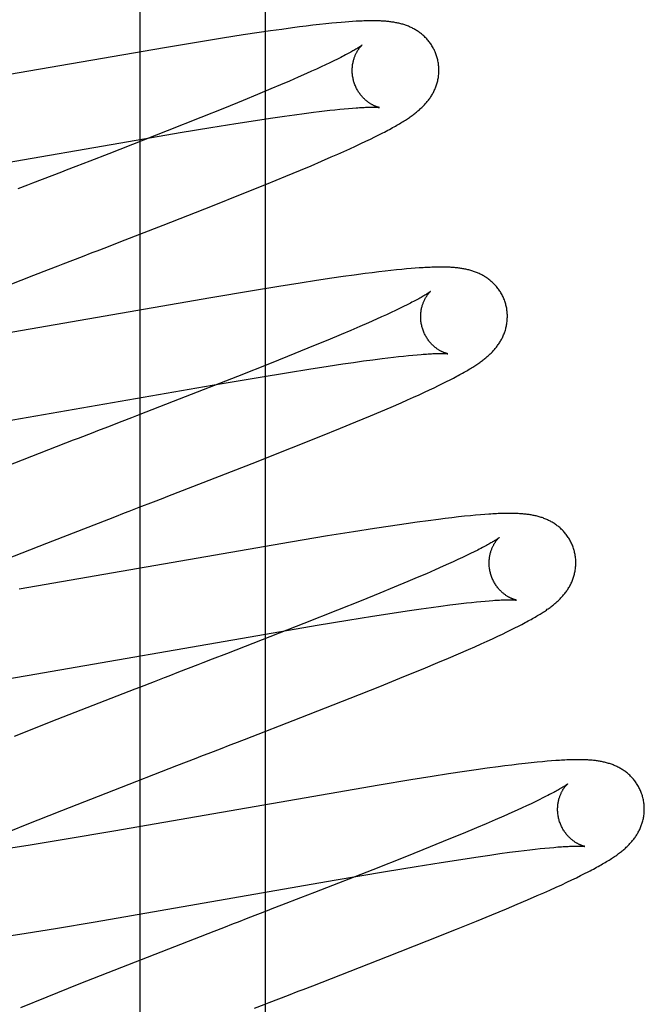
# Model space of a CAD drawing. Header units: inches. Extents: x 0 to 270, y 0 to 175.
# Tile 45 of 95: x 77.812 to 77.956, y 86.254 to 86.481. Entities that reach past the tile are written whole.
import ezdxf

# ---------------------------------------------------------------- set-up
doc = ezdxf.new("R2010")
doc.units = ezdxf.units.IN
doc.header["$LTSCALE"] = 14.84127
doc.header["$MEASUREMENT"] = 0
doc.linetypes.add('HIDDEN', pattern=[0.2, 0.1, -0.1])
doc.layers.add('DEFAULT_2', color=8, linetype='HIDDEN')
doc.layers.add('RIGHT_OR_MAIN_DOOR_ASSEMBLY', color=7, linetype='CONTINUOUS')

msp = doc.modelspace()

# ---------------------------------------------------------------- linework, layer by layer
at = {"layer": 'DEFAULT_2', "color": 8, "linetype": 'HIDDEN'}
for p, q in [((77.86889, 82.57319), (77.86889, 88.0737)), ((77.87827, 86.47955), (77.8767, 86.47936)), ((77.87981, 86.47974), (77.87827, 86.47955)), ((77.88131, 86.47991), (77.87981, 86.47974)), ((77.88277, 86.48007), (77.88131, 86.47991)), ((77.88418, 86.48022), (77.88277, 86.48007)), ((77.88525, 86.48032), (77.88418, 86.48022)), ((77.88627, 86.48041), (77.88525, 86.48032)), ((77.88722, 86.48049), (77.88627, 86.48041)), ((77.88811, 86.48055), (77.88722, 86.48049)), ((77.88895, 86.48061), (77.88811, 86.48055)), ((77.88974, 86.48066), (77.88895, 86.48061)), ((77.8637, 86.47751), (77.85892, 86.47676)), ((77.86737, 86.47806), (77.8637, 86.47751)), ((77.87002, 86.47845), (77.86737, 86.47806)), ((77.8726, 86.47881), (77.87002, 86.47845)), ((77.87508, 86.47915), (77.8726, 86.47881)), ((77.8767, 86.47936), (77.87508, 86.47915)), ((77.85292, 86.4758), (77.84559, 86.47458)), ((77.85892, 86.47676), (77.85292, 86.4758)), ((77.84559, 86.47458), (77.78072, 86.46335)), ((77.88272, 86.47063), (77.8817, 86.47015)), ((77.88369, 86.47109), (77.88272, 86.47063)), ((77.8846, 86.47153), (77.88369, 86.47109)), ((77.88545, 86.47195), (77.8846, 86.47153)), ((77.88623, 86.47234), (77.88545, 86.47195)), ((77.8783, 86.4686), (77.87642, 86.46777)), ((77.87949, 86.46914), (77.8783, 86.4686)), ((77.88062, 86.46965), (77.87949, 86.46914)), ((77.8817, 86.47015), (77.88062, 86.46965)), ((77.87232, 86.466), (77.87011, 86.46506)), ((77.87442, 86.4669), (77.87232, 86.466)), ((77.87642, 86.46777), (77.87442, 86.4669)), ((77.86701, 86.46377), (77.86373, 86.46242)), ((77.87011, 86.46506), (77.86701, 86.46377)), ((77.86373, 86.46242), (77.85942, 86.46066)), ((77.85942, 86.46066), (77.85394, 86.45847)), ((77.87326, 86.4588), (77.87558, 86.45913)), ((77.87558, 86.45913), (77.87779, 86.45943)), ((77.87779, 86.45943), (77.87989, 86.4597)), ((77.87989, 86.4597), (77.88122, 86.45986)), ((77.88122, 86.45986), (77.8825, 86.46001)), ((77.8825, 86.46001), (77.88372, 86.46015)), ((77.88372, 86.46015), (77.88488, 86.46028)), ((77.88488, 86.46028), (77.88599, 86.46039)), ((77.88599, 86.46039), (77.88702, 86.46049)), ((77.88702, 86.46049), (77.88798, 86.46058)), ((77.88798, 86.46058), (77.88891, 86.46065)), ((77.85394, 86.45847), (77.84618, 86.4554)), ((77.85626, 86.45617), (77.86202, 86.4571)), ((77.86202, 86.4571), (77.86655, 86.45781)), ((77.86655, 86.45781), (77.86999, 86.45833)), ((77.86999, 86.45833), (77.87326, 86.4588)), ((77.84618, 86.4554), (77.83269, 86.45013)), ((77.83727, 86.45297), (77.84915, 86.45499)), ((77.84915, 86.45499), (77.85626, 86.45617)), ((77.89407, 86.454), (77.895, 86.45447)), ((77.895, 86.45447), (77.89588, 86.45492)), ((77.78209, 86.44339), (77.83727, 86.45297)), ((77.88964, 86.45189), (77.89085, 86.45246)), ((77.89085, 86.45246), (77.892, 86.453)), ((77.892, 86.453), (77.89307, 86.45351)), ((77.89307, 86.45351), (77.89407, 86.454)), ((77.83269, 86.45013), (77.82837, 86.44845)), ((77.88403, 86.44938), (77.88552, 86.45003)), ((77.88552, 86.45003), (77.88696, 86.45067)), ((77.88696, 86.45067), (77.88834, 86.45129)), ((77.88834, 86.45129), (77.88964, 86.45189)), ((77.82837, 86.44845), (77.82508, 86.44718)), ((77.87937, 86.44737), (77.88174, 86.44838)), ((77.88174, 86.44838), (77.88403, 86.44938)), ((77.82177, 86.4459), (77.81955, 86.44505)), ((77.87354, 86.44493), (77.87693, 86.44634)), ((77.87693, 86.44634), (77.87937, 86.44737)), ((77.86351, 86.44086), (77.8691, 86.44311)), ((77.8691, 86.44311), (77.87354, 86.44493)), ((77.85665, 86.43813), (77.86351, 86.44086)), ((77.84527, 86.43367), (77.85665, 86.43813)), ((77.83553, 86.42989), (77.84527, 86.43367)), ((77.83223, 86.42861), (77.83553, 86.42989)), ((77.82219, 86.42473), (77.82443, 86.42559)), ((77.81545, 86.42212), (77.81882, 86.42342)), ((77.89342, 86.42268), (77.89181, 86.42248)), ((77.89497, 86.42287), (77.89342, 86.42268)), ((77.89643, 86.42305), (77.89497, 86.42287)), ((77.8978, 86.4232), (77.89643, 86.42305)), ((77.89908, 86.42334), (77.8978, 86.4232)), ((77.90027, 86.42345), (77.89908, 86.42334)), ((77.90138, 86.42356), (77.90027, 86.42345)), ((77.90242, 86.42365), (77.90138, 86.42356)), ((77.9034, 86.42373), (77.90242, 86.42365)), ((77.90432, 86.42379), (77.9034, 86.42373)), ((77.80204, 86.41691), (77.81545, 86.42212)), ((77.88059, 86.42088), (77.87683, 86.4203)), ((77.88419, 86.42142), (77.88059, 86.42088)), ((77.8868, 86.42179), (77.88419, 86.42142)), ((77.88933, 86.42215), (77.8868, 86.42179)), ((77.89181, 86.42248), (77.88933, 86.42215)), ((77.86585, 86.41853), (77.85624, 86.41692)), ((77.87195, 86.41953), (77.86585, 86.41853)), ((77.87683, 86.4203), (77.87195, 86.41953)), ((77.85624, 86.41692), (77.79933, 86.40703)), ((77.89883, 86.41399), (77.89782, 86.41351)), ((77.89978, 86.41444), (77.89883, 86.41399)), ((77.90067, 86.41488), (77.89978, 86.41444)), ((77.9015, 86.41529), (77.90067, 86.41488)), ((77.90227, 86.41568), (77.9015, 86.41529)), ((77.89445, 86.41197), (77.89259, 86.41115)), ((77.89563, 86.4125), (77.89445, 86.41197)), ((77.89675, 86.41302), (77.89563, 86.4125)), ((77.89782, 86.41351), (77.89675, 86.41302)), ((77.88852, 86.40938), (77.88632, 86.40845)), ((77.89061, 86.41028), (77.88852, 86.40938)), ((77.89259, 86.41115), (77.89061, 86.41028)), ((77.88323, 86.40715), (77.87996, 86.40581)), ((77.88632, 86.40845), (77.88323, 86.40715)), ((77.87996, 86.40581), (77.87565, 86.40405)), ((77.87565, 86.40405), (77.87018, 86.40186)), ((77.88913, 86.40202), (77.89144, 86.40235)), ((77.89144, 86.40235), (77.89365, 86.40264)), ((77.89365, 86.40264), (77.89574, 86.40291)), ((77.89574, 86.40291), (77.89707, 86.40308)), ((77.89707, 86.40308), (77.89834, 86.40323)), ((77.89834, 86.40323), (77.89956, 86.40337)), ((77.89956, 86.40337), (77.90072, 86.40349)), ((77.90072, 86.40349), (77.90182, 86.40361)), ((77.90182, 86.40361), (77.90286, 86.4037)), ((77.90286, 86.4037), (77.90384, 86.40379)), ((77.87018, 86.40186), (77.86242, 86.39878)), ((77.87413, 86.39972), (77.87884, 86.40047)), ((77.87884, 86.40047), (77.88332, 86.40117)), ((77.88332, 86.40117), (77.8867, 86.40167)), ((77.8867, 86.40167), (77.88913, 86.40202)), ((77.86242, 86.39878), (77.84891, 86.39351)), ((77.85654, 86.39678), (77.86715, 86.39857)), ((77.86715, 86.39857), (77.87413, 86.39972)), ((77.91059, 86.39758), (77.91143, 86.398)), ((77.91143, 86.398), (77.91222, 86.39841)), ((77.79697, 86.38645), (77.85654, 86.39678)), ((77.90551, 86.39514), (77.90666, 86.39567)), ((77.90666, 86.39567), (77.90775, 86.39619)), ((77.90775, 86.39619), (77.90876, 86.39667)), ((77.90876, 86.39667), (77.90971, 86.39714)), ((77.90971, 86.39714), (77.91059, 86.39758)), ((77.84891, 86.39351), (77.84129, 86.39055)), ((77.90013, 86.39272), (77.90159, 86.39336)), ((77.90159, 86.39336), (77.90297, 86.39398)), ((77.90297, 86.39398), (77.90428, 86.39457)), ((77.90428, 86.39457), (77.90551, 86.39514)), ((77.89549, 86.39072), (77.89785, 86.39173)), ((77.89785, 86.39173), (77.90013, 86.39272)), ((77.83797, 86.38927), (77.83574, 86.38841)), ((77.88969, 86.38829), (77.89306, 86.38969)), ((77.89306, 86.38969), (77.89549, 86.39072)), ((77.83239, 86.38711), (77.83014, 86.38624)), ((77.83574, 86.38841), (77.83239, 86.38711)), ((77.88161, 86.38499), (77.88618, 86.38685)), ((77.88618, 86.38685), (77.88969, 86.38829)), ((77.87489, 86.38231), (77.88161, 86.38499)), ((77.86577, 86.37872), (77.87489, 86.38231)), ((77.84968, 86.37246), (77.86577, 86.37872)), ((77.84304, 86.36989), (77.84526, 86.37075)), ((77.83745, 86.36773), (77.83969, 86.3686)), ((77.83969, 86.3686), (77.84304, 86.36989)), ((77.81846, 86.36036), (77.83409, 86.36643)), ((77.91031, 86.36603), (77.90876, 86.36583)), ((77.91184, 86.36621), (77.91031, 86.36603)), ((77.91335, 86.36638), (77.91184, 86.36621)), ((77.91479, 86.36654), (77.91335, 86.36638)), ((77.9161, 86.36667), (77.91479, 86.36654)), ((77.9173, 86.36678), (77.9161, 86.36667)), ((77.91841, 86.36687), (77.9173, 86.36678)), ((77.91943, 86.36695), (77.91841, 86.36687)), ((77.894, 86.36373), (77.88917, 86.36297)), ((77.89771, 86.36429), (77.894, 86.36373)), ((77.90127, 86.36482), (77.89771, 86.36429)), ((77.90386, 86.36518), (77.90127, 86.36482)), ((77.90636, 86.36552), (77.90386, 86.36518)), ((77.90876, 86.36583), (77.90636, 86.36552)), ((77.88312, 86.36199), (77.87466, 86.36057)), ((77.88917, 86.36297), (77.88312, 86.36199)), ((77.80647, 86.35565), (77.81846, 86.36036)), ((77.87466, 86.36057), (77.81201, 86.34972)), ((77.91428, 86.35704), (77.91325, 86.35656)), ((77.91525, 86.3575), (77.91428, 86.35704)), ((77.91616, 86.35794), (77.91525, 86.3575)), ((77.91701, 86.35836), (77.91616, 86.35794)), ((77.9178, 86.35875), (77.91701, 86.35836)), ((77.90985, 86.35501), (77.90796, 86.35417)), ((77.91104, 86.35554), (77.90985, 86.35501)), ((77.91217, 86.35606), (77.91104, 86.35554)), ((77.91325, 86.35656), (77.91217, 86.35606)), ((77.90386, 86.3524), (77.90165, 86.35146)), ((77.90597, 86.3533), (77.90386, 86.3524)), ((77.90796, 86.35417), (77.90597, 86.3533)), ((77.89854, 86.35016), (77.89526, 86.34881)), ((77.90165, 86.35146), (77.89854, 86.35016)), ((77.89526, 86.34881), (77.89094, 86.34706)), ((77.89094, 86.34706), (77.88545, 86.34486)), ((77.90477, 86.34521), (77.90709, 86.34554)), ((77.90709, 86.34554), (77.9093, 86.34583)), ((77.9093, 86.34583), (77.91139, 86.34611)), ((77.91139, 86.34611), (77.91273, 86.34627)), ((77.91273, 86.34627), (77.914, 86.34642)), ((77.914, 86.34642), (77.91522, 86.34656)), ((77.91522, 86.34656), (77.91639, 86.34669)), ((77.91639, 86.34669), (77.91749, 86.3468)), ((77.91749, 86.3468), (77.91854, 86.3469)), ((77.91854, 86.3469), (77.91953, 86.34699)), ((77.91953, 86.34699), (77.92045, 86.34707)), ((77.88545, 86.34486), (77.87769, 86.34179)), ((77.88782, 86.34259), (77.89356, 86.34351)), ((77.89356, 86.34351), (77.89809, 86.34422)), ((77.89809, 86.34422), (77.90152, 86.34474)), ((77.90152, 86.34474), (77.90477, 86.34521)), ((77.87769, 86.34179), (77.86418, 86.33651)), ((77.86889, 86.33939), (77.88074, 86.34141)), ((77.88074, 86.34141), (77.88782, 86.34259)), ((77.92636, 86.34078), (77.9272, 86.3412)), ((77.9272, 86.3412), (77.92799, 86.34161)), ((77.81389, 86.32985), (77.86889, 86.33939)), ((77.92123, 86.33831), (77.92241, 86.33886)), ((77.92241, 86.33886), (77.9235, 86.33938)), ((77.9235, 86.33938), (77.92452, 86.33987)), ((77.92452, 86.33987), (77.92547, 86.34033)), ((77.92547, 86.34033), (77.92636, 86.34078)), ((77.86418, 86.33651), (77.85986, 86.33484)), ((77.91567, 86.33582), (77.91715, 86.33647)), ((77.91715, 86.33647), (77.91859, 86.33711)), ((77.91859, 86.33711), (77.91995, 86.33773)), ((77.91995, 86.33773), (77.92123, 86.33831)), ((77.85986, 86.33484), (77.85658, 86.33357)), ((77.91104, 86.33382), (77.91339, 86.33483)), ((77.91339, 86.33483), (77.91567, 86.33582)), ((77.90521, 86.33138), (77.90859, 86.33279)), ((77.90859, 86.33279), (77.91104, 86.33382)), ((77.8047, 86.32832), (77.81389, 86.32985)), ((77.84881, 86.33056), (77.84657, 86.3297)), ((77.90078, 86.32957), (77.90521, 86.33138)), ((77.8432, 86.3284), (77.83982, 86.32709)), ((77.88837, 86.3246), (77.89521, 86.32732)), ((77.89521, 86.32732), (77.90078, 86.32957)), ((77.87701, 86.32015), (77.88837, 86.3246)), ((77.82076, 86.31966), (77.81092, 86.31577)), ((77.864, 86.3151), (77.87701, 86.32015)), ((77.85845, 86.31295), (77.86068, 86.31381)), ((77.84838, 86.30906), (77.85062, 86.30992)), ((77.92565, 86.30918), (77.92409, 86.30898)), ((77.92719, 86.30937), (77.92565, 86.30918)), ((77.92871, 86.30954), (77.92719, 86.30937)), ((77.93016, 86.3097), (77.92871, 86.30954)), ((77.93149, 86.30984), (77.93016, 86.3097)), ((77.93271, 86.30995), (77.93149, 86.30984)), ((77.93382, 86.31005), (77.93271, 86.30995)), ((77.93484, 86.31013), (77.93382, 86.31005)), ((77.93579, 86.3102), (77.93484, 86.31013)), ((77.83386, 86.30342), (77.84838, 86.30906)), ((77.91109, 86.30714), (77.90728, 86.30654)), ((77.91476, 86.30769), (77.91109, 86.30714)), ((77.91741, 86.30807), (77.91476, 86.30769)), ((77.91999, 86.30844), (77.91741, 86.30807)), ((77.92248, 86.30877), (77.91999, 86.30844)), ((77.92409, 86.30898), (77.92248, 86.30877)), ((77.90234, 86.30576), (77.89511, 86.30456)), ((77.90728, 86.30654), (77.90234, 86.30576)), ((77.82188, 86.29871), (77.83386, 86.30342)), ((77.89511, 86.30456), (77.83391, 86.29396)), ((77.93012, 86.30026), (77.92909, 86.29979)), ((77.93108, 86.30072), (77.93012, 86.30026)), ((77.93199, 86.30116), (77.93108, 86.30072)), ((77.93283, 86.30158), (77.93199, 86.30116)), ((77.93362, 86.30198), (77.93283, 86.30158)), ((77.81349, 86.29536), (77.82188, 86.29871)), ((77.9257, 86.29824), (77.92382, 86.29741)), ((77.92688, 86.29877), (77.9257, 86.29824)), ((77.92802, 86.29929), (77.92688, 86.29877)), ((77.92909, 86.29979), (77.92802, 86.29929)), ((77.91973, 86.29564), (77.91752, 86.2947)), ((77.92183, 86.29654), (77.91973, 86.29564)), ((77.92382, 86.29741), (77.92183, 86.29654)), ((77.80744, 86.29292), (77.81349, 86.29536)), ((77.83391, 86.29396), (77.82239, 86.29202)), ((77.91442, 86.29341), (77.91115, 86.29206)), ((77.91752, 86.2947), (77.91442, 86.29341)), ((77.82239, 86.29202), (77.81459, 86.29074)), ((77.91115, 86.29206), (77.90684, 86.29031)), ((77.81459, 86.29074), (77.80813, 86.28971)), ((77.90684, 86.29031), (77.90136, 86.28811)), ((77.92058, 86.28842), (77.92291, 86.28875)), ((77.92291, 86.28875), (77.92512, 86.28905)), ((77.92512, 86.28905), (77.92721, 86.28932)), ((77.92721, 86.28932), (77.92854, 86.28948)), ((77.92854, 86.28948), (77.92982, 86.28963)), ((77.92982, 86.28963), (77.93104, 86.28977)), ((77.93104, 86.28977), (77.9322, 86.2899)), ((77.9322, 86.2899), (77.93331, 86.29001)), ((77.93331, 86.29001), (77.93436, 86.29011)), ((77.93436, 86.29011), (77.93534, 86.2902)), ((77.93534, 86.2902), (77.93627, 86.29028)), ((77.90136, 86.28811), (77.89361, 86.28505)), ((77.90362, 86.2858), (77.90936, 86.28672)), ((77.90936, 86.28672), (77.91389, 86.28743)), ((77.91389, 86.28743), (77.91733, 86.28795)), ((77.91733, 86.28795), (77.92058, 86.28842)), ((77.89361, 86.28505), (77.88013, 86.27978)), ((77.88467, 86.2826), (77.89652, 86.28462)), ((77.89652, 86.28462), (77.90362, 86.2858)), ((77.94246, 86.28414), (77.94331, 86.28458)), ((77.8296, 86.27304), (77.88467, 86.2826)), ((77.93717, 86.28159), (77.93838, 86.28216)), ((77.93838, 86.28216), (77.93951, 86.28269)), ((77.93951, 86.28269), (77.94056, 86.2832)), ((77.94056, 86.2832), (77.94154, 86.28368)), ((77.94154, 86.28368), (77.94246, 86.28414)), ((77.88013, 86.27978), (77.8769, 86.27853)), ((77.93154, 86.27906), (77.93302, 86.27971)), ((77.93302, 86.27971), (77.93447, 86.28036)), ((77.93447, 86.28036), (77.93586, 86.28099)), ((77.93586, 86.28099), (77.93717, 86.28159)), ((77.8769, 86.27853), (77.87253, 86.27684)), ((77.92691, 86.27706), (77.92926, 86.27807)), ((77.92926, 86.27807), (77.93154, 86.27906)), ((77.86922, 86.27556), (77.867, 86.2747)), ((77.92107, 86.27462), (77.92446, 86.27603)), ((77.92446, 86.27603), (77.92691, 86.27706)), ((77.8204, 86.27152), (77.8296, 86.27304)), ((77.91294, 86.27131), (77.91754, 86.27317)), ((77.91754, 86.27317), (77.92107, 86.27462)), ((77.81368, 86.27043), (77.8204, 86.27152)), ((77.85692, 86.2708), (77.85242, 86.26906)), ((77.85917, 86.27167), (77.85692, 86.2708)), ((77.90618, 86.26861), (77.91294, 86.27131)), ((77.80823, 86.26958), (77.81368, 86.27043)), ((77.85242, 86.26906), (77.83564, 86.26251)), ((77.89702, 86.265), (77.90618, 86.26861)), ((77.87975, 86.25829), (77.89702, 86.265)), ((77.83564, 86.26251), (77.82583, 86.25863)), ((77.82583, 86.25863), (77.81844, 86.25567)), ((77.87418, 86.25614), (77.87641, 86.257)), ((77.81844, 86.25567), (77.81232, 86.25317))]:
    msp.add_line(p, q, dxfattribs=at)
for points in [[(77.90846, 86.47225), (77.9084, 86.47246), (77.90833, 86.4727), (77.90824, 86.47295), (77.90815, 86.47319), (77.90806, 86.47343), (77.90796, 86.47366), (77.90785, 86.4739), (77.90774, 86.47413), (77.90763, 86.47435), (77.90751, 86.47458), (77.90738, 86.4748), (77.90725, 86.47502), (77.90711, 86.47523), (77.90697, 86.47544), (77.90683, 86.47564), (77.90668, 86.47584), (77.90653, 86.47604), (77.90637, 86.47623), (77.90621, 86.47642), (77.90605, 86.4766), (77.90588, 86.47678), (77.90571, 86.47696), (77.90554, 86.47713), (77.90536, 86.47729), (77.90518, 86.47745), (77.905, 86.4776), (77.90482, 86.47775), (77.90464, 86.4779), (77.90445, 86.47804), (77.90426, 86.47818), (77.90407, 86.47831), (77.90387, 86.47844), (77.90368, 86.47857), (77.90348, 86.47869), (77.90327, 86.47881), (77.90307, 86.47892), (77.90287, 86.47903), (77.90266, 86.47913), (77.90245, 86.47923), (77.90225, 86.47933), (77.90204, 86.47942), (77.90183, 86.47951), (77.90161, 86.4796), (77.9014, 86.47968), (77.90118, 86.47976), (77.90096, 86.47983), (77.90074, 86.4799), (77.90052, 86.47997), (77.9003, 86.48003), (77.90007, 86.48009), (77.89985, 86.48015), (77.89963, 86.4802), (77.8994, 86.48026), (77.89917, 86.4803), (77.89895, 86.48035), (77.89872, 86.48039), (77.89849, 86.48043), (77.89826, 86.48047), (77.89803, 86.4805), (77.8978, 86.48053), (77.89756, 86.48056), (77.89733, 86.48059), (77.89709, 86.48062), (77.89685, 86.48064), (77.89661, 86.48066), (77.89637, 86.48068), (77.89612, 86.4807), (77.89587, 86.48071), (77.89562, 86.48073), (77.89536, 86.48074), (77.8951, 86.48075), (77.89483, 86.48076), (77.89456, 86.48076), (77.89429, 86.48077), (77.89401, 86.48077), (77.89372, 86.48078), (77.89343, 86.48078), (77.89313, 86.48077), (77.89282, 86.48077), (77.89251, 86.48077), (77.89219, 86.48076), (77.89187, 86.48075), (77.89153, 86.48074), (77.89119, 86.48073), (77.89084, 86.48071), (77.89048, 86.4807), (77.88974, 86.48066)], [(77.89114, 86.47519), (77.89114, 86.47518), (77.89112, 86.47517), (77.8911, 86.47515), (77.89107, 86.47513), (77.89103, 86.4751), (77.89098, 86.47506), (77.89092, 86.47502), (77.89085, 86.47497), (77.89077, 86.47491), (77.89068, 86.47485), (77.89057, 86.47478), (77.89046, 86.4747), (77.89033, 86.47462), (77.89018, 86.47453), (77.89003, 86.47443), (77.88986, 86.47433), (77.88967, 86.47421), (77.88947, 86.47409), (77.88925, 86.47397), (77.88902, 86.47383), (77.88877, 86.47369), (77.88851, 86.47355), (77.88823, 86.47339), (77.88794, 86.47323), (77.88763, 86.47307), (77.8873, 86.4729), (77.88696, 86.47272), (77.88661, 86.47253), (77.88623, 86.47234)], [(77.88919, 86.46689), (77.88914, 86.46709), (77.88909, 86.46732), (77.88904, 86.46756), (77.88899, 86.46779), (77.88895, 86.46803), (77.88892, 86.46826), (77.8889, 86.4685), (77.88888, 86.46873), (77.88887, 86.46896), (77.88886, 86.46919), (77.88886, 86.46942), (77.88886, 86.46965), (77.88887, 86.46987), (77.88889, 86.47009), (77.88891, 86.47031), (77.88893, 86.47052), (77.88896, 86.47073), (77.889, 86.47093), (77.88904, 86.47113), (77.88908, 86.47133), (77.88912, 86.47152), (77.88917, 86.47171), (77.88922, 86.47189), (77.88928, 86.47206), (77.88933, 86.47223), (77.88939, 86.4724), (77.88945, 86.47256), (77.88951, 86.47271), (77.88957, 86.47286), (77.88964, 86.473), (77.8897, 86.47314), (77.88977, 86.47328), (77.88983, 86.4734), (77.8899, 86.47353), (77.88997, 86.47365), (77.89003, 86.47376), (77.8901, 86.47387), (77.89016, 86.47398), (77.89023, 86.47408), (77.89029, 86.47418), (77.89036, 86.47427), (77.89042, 86.47436), (77.89048, 86.47445), (77.89054, 86.47453), (77.8906, 86.4746), (77.89066, 86.47467), (77.89072, 86.47474), (77.89077, 86.4748), (77.89082, 86.47486), (77.89087, 86.47492), (77.89092, 86.47496), (77.89096, 86.47501), (77.891, 86.47505), (77.89103, 86.47508), (77.89106, 86.47511), (77.89109, 86.47514), (77.89111, 86.47516), (77.89113, 86.47517), (77.89114, 86.47518), (77.89114, 86.47519)], [(77.89588, 86.45492), (77.89629, 86.45513), (77.8967, 86.45535), (77.89709, 86.45555), (77.89746, 86.45575), (77.89783, 86.45595), (77.89818, 86.45615), (77.89852, 86.45634), (77.89885, 86.45652), (77.89917, 86.4567), (77.89947, 86.45688), (77.89977, 86.45706), (77.90006, 86.45723), (77.90033, 86.4574), (77.9006, 86.45756), (77.90086, 86.45772), (77.90111, 86.45788), (77.90135, 86.45804), (77.90159, 86.45819), (77.90182, 86.45835), (77.90204, 86.4585), (77.90226, 86.45865), (77.90247, 86.4588), (77.90267, 86.45894), (77.90288, 86.45909), (77.90308, 86.45924), (77.90327, 86.45939), (77.90346, 86.45954), (77.90365, 86.45969), (77.90383, 86.45984), (77.90402, 86.45999), (77.9042, 86.46014), (77.90437, 86.46029), (77.90455, 86.46045), (77.90472, 86.46061), (77.90489, 86.46077), (77.90506, 86.46093), (77.90522, 86.4611), (77.90539, 86.46126), (77.90555, 86.46143), (77.90571, 86.46161), (77.90586, 86.46178), (77.90601, 86.46196), (77.90616, 86.46214), (77.90631, 86.46232), (77.90645, 86.46251), (77.90659, 86.46269), (77.90673, 86.46288), (77.90686, 86.46307), (77.90699, 86.46326), (77.90711, 86.46346), (77.90723, 86.46366), (77.90735, 86.46387), (77.90747, 86.46407), (77.90758, 86.46428), (77.90769, 86.46449), (77.90779, 86.46471), (77.90789, 86.46492), (77.90798, 86.46514), (77.90807, 86.46536), (77.90816, 86.46558), (77.90824, 86.46581), (77.90832, 86.46603), (77.90839, 86.46626), (77.90846, 86.4665), (77.90852, 86.46673), (77.90858, 86.46697), (77.90863, 86.46721), (77.90868, 86.46746), (77.90872, 86.4677), (77.90875, 86.46795), (77.90879, 86.4682), (77.90881, 86.46845), (77.90883, 86.46871), (77.90884, 86.46896), (77.90885, 86.46922), (77.90885, 86.46947), (77.90885, 86.46973), (77.90884, 86.46999), (77.90882, 86.47025), (77.90879, 86.47051), (77.90876, 86.47076), (77.90873, 86.47102), (77.90868, 86.47128), (77.90864, 86.47153), (77.90858, 86.47179), (77.90852, 86.47204), (77.90846, 86.47225)], [(77.89515, 86.46079), (77.89514, 86.46079), (77.89513, 86.4608), (77.89511, 86.4608), (77.89508, 86.46081), (77.89504, 86.46081), (77.895, 86.46082), (77.89495, 86.46084), (77.8949, 86.46085), (77.89484, 86.46087), (77.89478, 86.46088), (77.89471, 86.4609), (77.89464, 86.46093), (77.89456, 86.46095), (77.89448, 86.46098), (77.89439, 86.46101), (77.8943, 86.46105), (77.89421, 86.46109), (77.89411, 86.46113), (77.89401, 86.46117), (77.89391, 86.46121), (77.8938, 86.46126), (77.89369, 86.46132), (77.89358, 86.46137), (77.89347, 86.46144), (77.89335, 86.4615), (77.89323, 86.46157), (77.89311, 86.46164), (77.89299, 86.46172), (77.89286, 86.4618), (77.89274, 86.46188), (77.89261, 86.46197), (77.89248, 86.46207), (77.89235, 86.46217), (77.89221, 86.46227), (77.89208, 86.46238), (77.89194, 86.4625), (77.8918, 86.46262), (77.89167, 86.46275), (77.89153, 86.46289), (77.89139, 86.46303), (77.89125, 86.46317), (77.89112, 86.46332), (77.89098, 86.46348), (77.89085, 86.46365), (77.89072, 86.46382), (77.89059, 86.46399), (77.89046, 86.46417), (77.89034, 86.46436), (77.89022, 86.46455), (77.8901, 86.46474), (77.88999, 86.46494), (77.88988, 86.46515), (77.88977, 86.46536), (77.88967, 86.46557), (77.88958, 86.46579), (77.88949, 86.46601), (77.8894, 86.46624), (77.88932, 86.46646), (77.88925, 86.46669), (77.88919, 86.46689)], [(77.88891, 86.46065), (77.88977, 86.46072), (77.89018, 86.46074), (77.89057, 86.46077), (77.89094, 86.46079), (77.89129, 86.46081), (77.89163, 86.46082), (77.89195, 86.46083), (77.89224, 86.46084), (77.89252, 86.46085), (77.89279, 86.46086), (77.89304, 86.46086), (77.89327, 86.46087), (77.89348, 86.46087), (77.89368, 86.46087), (77.89387, 86.46086), (77.89404, 86.46086), (77.8942, 86.46086), (77.89434, 86.46085), (77.89447, 86.46085), (77.89459, 86.46084), (77.8947, 86.46083), (77.89479, 86.46083), (77.89487, 86.46082), (77.89494, 86.46082), (77.895, 86.46081), (77.89505, 86.46081), (77.89509, 86.4608), (77.89512, 86.4608), (77.89513, 86.4608), (77.89515, 86.46079)], [(77.82508, 86.44718), (77.82288, 86.44633), (77.82177, 86.4459)], [(77.81509, 86.44332), (77.81397, 86.44289), (77.81172, 86.44202)], [(77.81955, 86.44505), (77.81732, 86.44418), (77.81509, 86.44332)], [(77.82443, 86.42559), (77.82667, 86.42646), (77.8289, 86.42732)], [(77.8289, 86.42732), (77.83001, 86.42775), (77.83223, 86.42861)], [(77.81882, 86.42342), (77.82107, 86.42429), (77.82219, 86.42473)], [(77.92425, 86.41546), (77.92419, 86.41567), (77.92411, 86.41592), (77.92403, 86.41616), (77.92394, 86.41641), (77.92385, 86.41665), (77.92374, 86.41689), (77.92364, 86.41712), (77.92352, 86.41736), (77.92341, 86.41759), (77.92328, 86.41781), (77.92315, 86.41803), (77.92302, 86.41825), (77.92288, 86.41847), (77.92274, 86.41868), (77.92259, 86.41889), (77.92244, 86.41909), (77.92229, 86.41929), (77.92213, 86.41948), (77.92197, 86.41967), (77.9218, 86.41985), (77.92163, 86.42003), (77.92146, 86.42021), (77.92128, 86.42038), (77.92111, 86.42054), (77.92093, 86.4207), (77.92074, 86.42086), (77.92056, 86.42101), (77.92037, 86.42115), (77.92018, 86.42129), (77.91999, 86.42143), (77.91979, 86.42157), (77.9196, 86.4217), (77.9194, 86.42182), (77.91919, 86.42194), (77.91899, 86.42206), (77.91878, 86.42217), (77.91857, 86.42228), (77.91837, 86.42239), (77.91816, 86.42248), (77.91794, 86.42258), (77.91773, 86.42267), (77.91752, 86.42276), (77.9173, 86.42284), (77.91708, 86.42292), (77.91686, 86.423), (77.91664, 86.42307), (77.91642, 86.42314), (77.91619, 86.42321), (77.91597, 86.42327), (77.91574, 86.42333), (77.91552, 86.42339), (77.91529, 86.42344), (77.91506, 86.42349), (77.91483, 86.42354), (77.9146, 86.42358), (77.91437, 86.42362), (77.91414, 86.42366), (77.91391, 86.4237), (77.91367, 86.42373), (77.91343, 86.42376), (77.91319, 86.42379), (77.91295, 86.42382), (77.91271, 86.42384), (77.91246, 86.42386), (77.9122, 86.42389), (77.91194, 86.4239), (77.91168, 86.42392), (77.91141, 86.42394), (77.91113, 86.42395), (77.91085, 86.42396), (77.91055, 86.42397), (77.91026, 86.42398), (77.90995, 86.42398), (77.90964, 86.42398), (77.90931, 86.42398), (77.90898, 86.42398), (77.90865, 86.42398), (77.9083, 86.42397), (77.90794, 86.42397), (77.90758, 86.42396), (77.90721, 86.42394), (77.90682, 86.42393), (77.90643, 86.42391), (77.90603, 86.42389), (77.90562, 86.42387), (77.90519, 86.42385), (77.90432, 86.42379)], [(77.90694, 86.4184), (77.90693, 86.4184), (77.90692, 86.41839), (77.90691, 86.41837), (77.90688, 86.41835), (77.90685, 86.41833), (77.90681, 86.4183), (77.90675, 86.41826), (77.90669, 86.41821), (77.90662, 86.41816), (77.90654, 86.41811), (77.90644, 86.41804), (77.90633, 86.41797), (77.90621, 86.41789), (77.90608, 86.41781), (77.90593, 86.41771), (77.90577, 86.41761), (77.90559, 86.4175), (77.9054, 86.41739), (77.90519, 86.41727), (77.90497, 86.41714), (77.90473, 86.417), (77.90448, 86.41686), (77.90421, 86.41671), (77.90393, 86.41655), (77.90363, 86.41639), (77.90331, 86.41622), (77.90298, 86.41605), (77.90263, 86.41587), (77.90227, 86.41568)], [(77.90498, 86.4101), (77.90493, 86.4103), (77.90488, 86.41053), (77.90483, 86.41077), (77.90478, 86.41101), (77.90474, 86.41124), (77.90471, 86.41148), (77.90469, 86.41171), (77.90467, 86.41195), (77.90466, 86.41218), (77.90465, 86.41241), (77.90465, 86.41264), (77.90465, 86.41286), (77.90467, 86.41309), (77.90468, 86.41331), (77.9047, 86.41353), (77.90473, 86.41374), (77.90476, 86.41395), (77.90479, 86.41416), (77.90483, 86.41436), (77.90487, 86.41455), (77.90492, 86.41474), (77.90497, 86.41493), (77.90502, 86.41511), (77.90507, 86.41529), (77.90513, 86.41546), (77.90519, 86.41562), (77.90525, 86.41578), (77.90531, 86.41593), (77.90537, 86.41608), (77.90544, 86.41623), (77.9055, 86.41637), (77.90557, 86.4165), (77.90563, 86.41663), (77.9057, 86.41675), (77.90577, 86.41687), (77.90583, 86.41699), (77.9059, 86.4171), (77.90596, 86.4172), (77.90603, 86.41731), (77.9061, 86.4174), (77.90616, 86.4175), (77.90622, 86.41758), (77.90628, 86.41767), (77.90635, 86.41775), (77.9064, 86.41782), (77.90646, 86.41789), (77.90652, 86.41796), (77.90657, 86.41802), (77.90662, 86.41808), (77.90667, 86.41813), (77.90672, 86.41818), (77.90676, 86.41823), (77.9068, 86.41827), (77.90683, 86.4183), (77.90686, 86.41833), (77.90689, 86.41835), (77.90691, 86.41837), (77.90692, 86.41839), (77.90693, 86.41839), (77.90693, 86.4184)], [(77.91222, 86.39841), (77.9126, 86.39861), (77.91296, 86.39881), (77.91332, 86.399), (77.91367, 86.39919), (77.914, 86.39937), (77.91433, 86.39956), (77.91465, 86.39974), (77.91496, 86.39991), (77.91526, 86.40009), (77.91555, 86.40026), (77.91583, 86.40043), (77.91611, 86.4006), (77.91638, 86.40076), (77.91664, 86.40092), (77.91689, 86.40108), (77.91714, 86.40124), (77.91738, 86.4014), (77.91761, 86.40156), (77.91783, 86.40171), (77.91805, 86.40186), (77.91827, 86.40201), (77.91848, 86.40216), (77.91868, 86.40231), (77.91888, 86.40246), (77.91908, 86.40261), (77.91927, 86.40276), (77.91946, 86.40291), (77.91964, 86.40306), (77.91982, 86.40321), (77.92, 86.40336), (77.92018, 86.40352), (77.92036, 86.40367), (77.92053, 86.40383), (77.9207, 86.40399), (77.92087, 86.40416), (77.92103, 86.40432), (77.92119, 86.40449), (77.92136, 86.40466), (77.92151, 86.40483), (77.92167, 86.40501), (77.92182, 86.40519), (77.92197, 86.40537), (77.92211, 86.40555), (77.92226, 86.40573), (77.92239, 86.40592), (77.92253, 86.40611), (77.92266, 86.4063), (77.92279, 86.40649), (77.92291, 86.40669), (77.92303, 86.40689), (77.92315, 86.40709), (77.92327, 86.40729), (77.92338, 86.4075), (77.92349, 86.40771), (77.92359, 86.40793), (77.92369, 86.40814), (77.92378, 86.40836), (77.92387, 86.40858), (77.92395, 86.4088), (77.92403, 86.40903), (77.92411, 86.40925), (77.92418, 86.40948), (77.92425, 86.40972), (77.92431, 86.40995), (77.92437, 86.41019), (77.92442, 86.41043), (77.92447, 86.41068), (77.92451, 86.41092), (77.92455, 86.41117), (77.92458, 86.41142), (77.9246, 86.41167), (77.92462, 86.41192), (77.92463, 86.41218), (77.92464, 86.41243), (77.92464, 86.41269), (77.92464, 86.41295), (77.92463, 86.4132), (77.92461, 86.41346), (77.92458, 86.41372), (77.92455, 86.41398), (77.92452, 86.41423), (77.92448, 86.41449), (77.92443, 86.41474), (77.92437, 86.415), (77.92431, 86.41525), (77.92425, 86.41546)], [(77.91093, 86.404), (77.91094, 86.404), (77.91093, 86.404), (77.91092, 86.40401), (77.9109, 86.40401), (77.91087, 86.40402), (77.91083, 86.40402), (77.91079, 86.40403), (77.91075, 86.40404), (77.91069, 86.40406), (77.91063, 86.40407), (77.91057, 86.40409), (77.9105, 86.40411), (77.91043, 86.40414), (77.91035, 86.40416), (77.91027, 86.40419), (77.91018, 86.40422), (77.91009, 86.40426), (77.91, 86.40429), (77.9099, 86.40433), (77.9098, 86.40438), (77.9097, 86.40442), (77.90959, 86.40447), (77.90948, 86.40453), (77.90937, 86.40458), (77.90926, 86.40464), (77.90914, 86.40471), (77.90902, 86.40478), (77.9089, 86.40485), (77.90878, 86.40492), (77.90866, 86.40501), (77.90853, 86.40509), (77.9084, 86.40518), (77.90827, 86.40528), (77.90814, 86.40538), (77.908, 86.40548), (77.90787, 86.40559), (77.90773, 86.40571), (77.9076, 86.40583), (77.90746, 86.40596), (77.90732, 86.40609), (77.90718, 86.40623), (77.90705, 86.40638), (77.90691, 86.40653), (77.90677, 86.40669), (77.90664, 86.40685), (77.90651, 86.40702), (77.90638, 86.4072), (77.90625, 86.40738), (77.90613, 86.40757), (77.90601, 86.40776), (77.90589, 86.40795), (77.90578, 86.40815), (77.90567, 86.40836), (77.90556, 86.40857), (77.90546, 86.40878), (77.90537, 86.409), (77.90528, 86.40922), (77.90519, 86.40944), (77.90512, 86.40967), (77.90504, 86.4099), (77.90498, 86.4101)], [(77.90384, 86.40379), (77.90476, 86.40387), (77.9052, 86.4039), (77.90562, 86.40393), (77.90602, 86.40395), (77.90641, 86.40398), (77.90678, 86.404), (77.90713, 86.40402), (77.90746, 86.40403), (77.90778, 86.40404), (77.90807, 86.40405), (77.90835, 86.40406), (77.90861, 86.40407), (77.90885, 86.40407), (77.90908, 86.40407), (77.90929, 86.40408), (77.90949, 86.40407), (77.90967, 86.40407), (77.90984, 86.40407), (77.91, 86.40407), (77.91014, 86.40406), (77.91027, 86.40406), (77.91039, 86.40405), (77.91049, 86.40404), (77.91058, 86.40404), (77.91066, 86.40403), (77.91073, 86.40403), (77.91079, 86.40402), (77.91084, 86.40401), (77.91088, 86.40401), (77.91091, 86.40401), (77.91093, 86.404), (77.91093, 86.404)], [(77.84129, 86.39055), (77.83908, 86.3897), (77.83797, 86.38927)], [(77.82563, 86.3845), (77.8245, 86.38406), (77.80536, 86.37661)], [(77.83014, 86.38624), (77.82901, 86.38581), (77.82563, 86.3845)], [(77.84526, 86.37075), (77.84637, 86.37118), (77.84968, 86.37246)], [(77.83409, 86.36643), (77.83633, 86.3673), (77.83745, 86.36773)], [(77.94004, 86.35867), (77.93998, 86.35888), (77.9399, 86.35913), (77.93982, 86.35938), (77.93973, 86.35962), (77.93964, 86.35986), (77.93953, 86.3601), (77.93943, 86.36034), (77.93931, 86.36057), (77.93919, 86.3608), (77.93907, 86.36103), (77.93894, 86.36125), (77.93881, 86.36147), (77.93867, 86.36168), (77.93853, 86.36189), (77.93838, 86.3621), (77.93823, 86.3623), (77.93807, 86.3625), (77.93791, 86.36269), (77.93775, 86.36288), (77.93758, 86.36307), (77.93742, 86.36325), (77.93724, 86.36342), (77.93707, 86.36359), (77.93689, 86.36376), (77.93671, 86.36392), (77.93653, 86.36407), (77.93634, 86.36422), (77.93615, 86.36437), (77.93596, 86.36451), (77.93577, 86.36465), (77.93557, 86.36478), (77.93537, 86.36491), (77.93517, 86.36504), (77.93497, 86.36516), (77.93476, 86.36528), (77.93456, 86.36539), (77.93435, 86.3655), (77.93414, 86.3656), (77.93393, 86.3657), (77.93372, 86.3658), (77.93351, 86.36589), (77.93329, 86.36598), (77.93307, 86.36606), (77.93286, 86.36614), (77.93264, 86.36622), (77.93241, 86.36629), (77.93219, 86.36636), (77.93196, 86.36643), (77.93174, 86.36649), (77.93151, 86.36655), (77.93128, 86.3666), (77.93106, 86.36666), (77.93083, 86.36671), (77.9306, 86.36675), (77.93037, 86.3668), (77.93014, 86.36684), (77.9299, 86.36688), (77.92967, 86.36691), (77.92943, 86.36694), (77.9292, 86.36697), (77.92896, 86.367), (77.92871, 86.36703), (77.92847, 86.36705), (77.92822, 86.36708), (77.92796, 86.3671), (77.9277, 86.36711), (77.92744, 86.36713), (77.92716, 86.36715), (77.92689, 86.36716), (77.9266, 86.36717), (77.92631, 86.36718), (77.92601, 86.36718), (77.9257, 86.36719), (77.92539, 86.36719), (77.92506, 86.36719), (77.92473, 86.36719), (77.92439, 86.36719), (77.92404, 86.36718), (77.92368, 86.36717), (77.92331, 86.36716), (77.92292, 86.36715), (77.92253, 86.36714), (77.92213, 86.36712), (77.92171, 86.3671), (77.92128, 86.36707), (77.92084, 86.36705), (77.92039, 86.36702), (77.91943, 86.36695)], [(77.92272, 86.36161), (77.92272, 86.3616), (77.9227, 86.36159), (77.92268, 86.36157), (77.92265, 86.36154), (77.92261, 86.36151), (77.92256, 86.36148), (77.9225, 86.36143), (77.92243, 86.36138), (77.92235, 86.36133), (77.92225, 86.36127), (77.92215, 86.3612), (77.92203, 86.36112), (77.9219, 86.36104), (77.92176, 86.36094), (77.9216, 86.36085), (77.92143, 86.36074), (77.92124, 86.36063), (77.92104, 86.36051), (77.92082, 86.36038), (77.92059, 86.36025), (77.92034, 86.36011), (77.92008, 86.35996), (77.9198, 86.35981), (77.9195, 86.35965), (77.91919, 86.35948), (77.91887, 86.35931), (77.91853, 86.35913), (77.91817, 86.35894), (77.9178, 86.35875)], [(77.92078, 86.35331), (77.92072, 86.35351), (77.92067, 86.35374), (77.92062, 86.35398), (77.92057, 86.35421), (77.92054, 86.35445), (77.9205, 86.35468), (77.92048, 86.35492), (77.92046, 86.35515), (77.92045, 86.35538), (77.92044, 86.35561), (77.92044, 86.35584), (77.92045, 86.35606), (77.92046, 86.35629), (77.92047, 86.35651), (77.92049, 86.35672), (77.92052, 86.35694), (77.92055, 86.35715), (77.92058, 86.35735), (77.92062, 86.35755), (77.92066, 86.35775), (77.92071, 86.35794), (77.92075, 86.35813), (77.92081, 86.35831), (77.92086, 86.35848), (77.92092, 86.35865), (77.92097, 86.35882), (77.92103, 86.35898), (77.92109, 86.35913), (77.92116, 86.35928), (77.92122, 86.35942), (77.92129, 86.35956), (77.92135, 86.3597), (77.92142, 86.35982), (77.92148, 86.35995), (77.92155, 86.36007), (77.92161, 86.36018), (77.92168, 86.36029), (77.92175, 86.3604), (77.92181, 86.3605), (77.92188, 86.3606), (77.92194, 86.36069), (77.922, 86.36078), (77.92207, 86.36087), (77.92213, 86.36095), (77.92219, 86.36102), (77.92224, 86.36109), (77.9223, 86.36116), (77.92235, 86.36122), (77.92241, 86.36128), (77.92245, 86.36133), (77.9225, 86.36138), (77.92254, 86.36143), (77.92258, 86.36147), (77.92261, 86.3615), (77.92265, 86.36153), (77.92267, 86.36156), (77.92269, 86.36158), (77.92271, 86.36159), (77.92272, 86.3616), (77.92273, 86.36161)], [(77.92799, 86.34161), (77.92837, 86.34181), (77.92874, 86.34201), (77.92909, 86.3422), (77.92944, 86.34239), (77.92978, 86.34258), (77.93011, 86.34276), (77.93043, 86.34294), (77.93074, 86.34312), (77.93104, 86.34329), (77.93134, 86.34347), (77.93162, 86.34364), (77.9319, 86.34381), (77.93217, 86.34397), (77.93243, 86.34414), (77.93269, 86.3443), (77.93293, 86.34446), (77.93317, 86.34461), (77.93341, 86.34477), (77.93363, 86.34492), (77.93385, 86.34508), (77.93407, 86.34523), (77.93427, 86.34538), (77.93448, 86.34552), (77.93468, 86.34567), (77.93487, 86.34582), (77.93506, 86.34597), (77.93525, 86.34612), (77.93543, 86.34627), (77.93561, 86.34642), (77.93579, 86.34657), (77.93597, 86.34673), (77.93614, 86.34688), (77.93632, 86.34704), (77.93649, 86.3472), (77.93665, 86.34736), (77.93682, 86.34753), (77.93698, 86.3477), (77.93714, 86.34787), (77.9373, 86.34804), (77.93745, 86.34821), (77.93761, 86.34839), (77.93776, 86.34857), (77.9379, 86.34875), (77.93804, 86.34894), (77.93818, 86.34912), (77.93832, 86.34931), (77.93845, 86.3495), (77.93858, 86.34969), (77.9387, 86.34989), (77.93882, 86.35009), (77.93894, 86.35029), (77.93906, 86.3505), (77.93917, 86.35071), (77.93927, 86.35092), (77.93938, 86.35113), (77.93948, 86.35135), (77.93957, 86.35157), (77.93966, 86.35179), (77.93974, 86.35201), (77.93982, 86.35223), (77.9399, 86.35246), (77.93997, 86.35269), (77.94004, 86.35292), (77.9401, 86.35316), (77.94016, 86.3534), (77.94021, 86.35364), (77.94026, 86.35388), (77.9403, 86.35413), (77.94034, 86.35438), (77.94037, 86.35463), (77.94039, 86.35488), (77.94041, 86.35513), (77.94042, 86.35538), (77.94043, 86.35564), (77.94043, 86.3559), (77.94043, 86.35615), (77.94042, 86.35641), (77.9404, 86.35667), (77.94038, 86.35693), (77.94035, 86.35718), (77.94031, 86.35744), (77.94027, 86.3577), (77.94022, 86.35795), (77.94016, 86.3582), (77.9401, 86.35846), (77.94004, 86.35867)], [(77.92672, 86.34721), (77.92673, 86.34721), (77.92672, 86.34721), (77.92671, 86.34721), (77.92669, 86.34722), (77.92666, 86.34723), (77.92662, 86.34723), (77.92658, 86.34724), (77.92653, 86.34725), (77.92648, 86.34727), (77.92642, 86.34728), (77.92635, 86.3473), (77.92629, 86.34732), (77.92621, 86.34735), (77.92613, 86.34737), (77.92605, 86.3474), (77.92596, 86.34743), (77.92587, 86.34747), (77.92578, 86.34751), (77.92568, 86.34755), (77.92558, 86.34759), (77.92548, 86.34764), (77.92538, 86.34769), (77.92527, 86.34774), (77.92516, 86.3478), (77.92504, 86.34786), (77.92493, 86.34792), (77.92481, 86.34799), (77.92469, 86.34806), (77.92456, 86.34814), (77.92444, 86.34822), (77.92431, 86.3483), (77.92418, 86.3484), (77.92405, 86.34849), (77.92392, 86.34859), (77.92379, 86.3487), (77.92365, 86.34881), (77.92352, 86.34892), (77.92338, 86.34905), (77.92324, 86.34917), (77.92311, 86.34931), (77.92297, 86.34945), (77.92283, 86.34959), (77.9227, 86.34975), (77.92256, 86.3499), (77.92243, 86.35007), (77.9223, 86.35024), (77.92217, 86.35041), (77.92204, 86.35059), (77.92192, 86.35078), (77.9218, 86.35097), (77.92168, 86.35117), (77.92157, 86.35137), (77.92146, 86.35157), (77.92135, 86.35178), (77.92125, 86.35199), (77.92116, 86.35221), (77.92107, 86.35243), (77.92098, 86.35265), (77.92091, 86.35288), (77.92083, 86.35311), (77.92078, 86.35331)], [(77.92045, 86.34707), (77.92131, 86.34713), (77.92172, 86.34716), (77.92211, 86.34718), (77.92248, 86.3472), (77.92284, 86.34722), (77.92318, 86.34724), (77.9235, 86.34725), (77.92381, 86.34726), (77.9241, 86.34727), (77.92438, 86.34728), (77.92463, 86.34728), (77.92488, 86.34728), (77.9251, 86.34728), (77.9253, 86.34728), (77.92549, 86.34728), (77.92566, 86.34728), (77.92581, 86.34727), (77.92595, 86.34727), (77.92608, 86.34726), (77.92619, 86.34726), (77.9263, 86.34725), (77.92639, 86.34725), (77.92646, 86.34724), (77.92653, 86.34723), (77.92659, 86.34723), (77.92664, 86.34722), (77.92667, 86.34722), (77.9267, 86.34722), (77.92672, 86.34721), (77.92672, 86.34721)], [(77.85326, 86.33229), (77.85104, 86.33143), (77.84881, 86.33056)], [(77.85658, 86.33357), (77.85437, 86.33271), (77.85326, 86.33229)], [(77.84657, 86.3297), (77.84545, 86.32927), (77.8432, 86.3284)], [(77.83982, 86.32709), (77.8387, 86.32665), (77.82076, 86.31966)], [(77.86068, 86.31381), (77.86178, 86.31424), (77.864, 86.3151)], [(77.85398, 86.31122), (77.85622, 86.31209), (77.85845, 86.31295)], [(77.85062, 86.30992), (77.85286, 86.31079), (77.85398, 86.31122)], [(77.95584, 86.30188), (77.95577, 86.30209), (77.9557, 86.30234), (77.95561, 86.30259), (77.95552, 86.30283), (77.95543, 86.30307), (77.95532, 86.30331), (77.95522, 86.30355), (77.9551, 86.30378), (77.95498, 86.30401), (77.95486, 86.30424), (77.95473, 86.30446), (77.9546, 86.30468), (77.95446, 86.3049), (77.95432, 86.30511), (77.95417, 86.30531), (77.95402, 86.30552), (77.95386, 86.30572), (77.9537, 86.30591), (77.95354, 86.3061), (77.95337, 86.30628), (77.9532, 86.30646), (77.95303, 86.30664), (77.95285, 86.30681), (77.95267, 86.30697), (77.95249, 86.30713), (77.95231, 86.30729), (77.95212, 86.30744), (77.95193, 86.30759), (77.95174, 86.30773), (77.95155, 86.30787), (77.95135, 86.308), (77.95115, 86.30813), (77.95095, 86.30825), (77.95075, 86.30838), (77.95054, 86.30849), (77.95034, 86.30861), (77.95013, 86.30871), (77.94992, 86.30882), (77.94971, 86.30892), (77.9495, 86.30901), (77.94928, 86.3091), (77.94907, 86.30919), (77.94885, 86.30927), (77.94863, 86.30935), (77.94841, 86.30943), (77.94819, 86.3095), (77.94796, 86.30957), (77.94774, 86.30964), (77.94751, 86.3097), (77.94728, 86.30976), (77.94706, 86.30982), (77.94683, 86.30987), (77.9466, 86.30992), (77.94637, 86.30997), (77.94614, 86.31001), (77.9459, 86.31005), (77.94567, 86.31009), (77.94544, 86.31012), (77.9452, 86.31016), (77.94496, 86.31019), (77.94472, 86.31021), (77.94448, 86.31024), (77.94423, 86.31027), (77.94398, 86.31029), (77.94372, 86.31031), (77.94346, 86.31033), (77.94319, 86.31034), (77.94292, 86.31036), (77.94264, 86.31037), (77.94235, 86.31038), (77.94206, 86.31039), (77.94175, 86.31039), (77.94145, 86.3104), (77.94113, 86.3104), (77.94081, 86.3104), (77.94048, 86.3104), (77.94014, 86.3104), (77.93979, 86.31039), (77.93944, 86.31038), (77.93907, 86.31037), (77.9387, 86.31036), (77.93832, 86.31034), (77.93792, 86.31033), (77.93752, 86.31031), (77.9371, 86.31028), (77.93668, 86.31026), (77.93579, 86.3102)], [(77.93852, 86.30481), (77.93851, 86.30481), (77.93849, 86.3048), (77.93847, 86.30478), (77.93844, 86.30475), (77.9384, 86.30472), (77.93835, 86.30469), (77.93829, 86.30465), (77.93822, 86.3046), (77.93814, 86.30454), (77.93805, 86.30448), (77.93795, 86.30441), (77.93783, 86.30433), (77.9377, 86.30425), (77.93756, 86.30416), (77.93741, 86.30406), (77.93723, 86.30396), (77.93705, 86.30385), (77.93685, 86.30373), (77.93663, 86.3036), (77.9364, 86.30347), (77.93615, 86.30333), (77.93589, 86.30318), (77.93561, 86.30303), (77.93532, 86.30287), (77.93501, 86.3027), (77.93469, 86.30253), (77.93435, 86.30235), (77.93399, 86.30217), (77.93362, 86.30198)], [(77.93657, 86.29652), (77.93651, 86.29672), (77.93646, 86.29695), (77.93641, 86.29719), (77.93636, 86.29742), (77.93633, 86.29765), (77.9363, 86.29789), (77.93627, 86.29812), (77.93625, 86.29836), (77.93624, 86.29859), (77.93623, 86.29882), (77.93623, 86.29905), (77.93624, 86.29927), (77.93625, 86.29949), (77.93626, 86.29971), (77.93628, 86.29993), (77.93631, 86.30014), (77.93634, 86.30035), (77.93637, 86.30056), (77.93641, 86.30076), (77.93645, 86.30095), (77.9365, 86.30114), (77.93654, 86.30133), (77.9366, 86.30151), (77.93665, 86.30169), (77.93671, 86.30186), (77.93676, 86.30202), (77.93682, 86.30218), (77.93688, 86.30233), (77.93695, 86.30248), (77.93701, 86.30263), (77.93707, 86.30277), (77.93714, 86.3029), (77.93721, 86.30303), (77.93727, 86.30315), (77.93734, 86.30327), (77.9374, 86.30339), (77.93747, 86.3035), (77.93754, 86.30361), (77.9376, 86.30371), (77.93767, 86.3038), (77.93773, 86.3039), (77.93779, 86.30399), (77.93785, 86.30407), (77.93792, 86.30415), (77.93798, 86.30423), (77.93803, 86.3043), (77.93809, 86.30437), (77.93814, 86.30443), (77.93819, 86.30449), (77.93824, 86.30454), (77.93829, 86.30459), (77.93833, 86.30464), (77.93837, 86.30467), (77.9384, 86.30471), (77.93844, 86.30474), (77.93846, 86.30477), (77.93848, 86.30479), (77.9385, 86.3048), (77.93851, 86.30481), (77.93852, 86.30481)], [(77.94331, 86.28458), (77.94372, 86.28479), (77.94412, 86.285), (77.9445, 86.2852), (77.94487, 86.2854), (77.94523, 86.2856), (77.94559, 86.28579), (77.94593, 86.28599), (77.94626, 86.28617), (77.94659, 86.28636), (77.9469, 86.28654), (77.94721, 86.28672), (77.94751, 86.2869), (77.9478, 86.28708), (77.94808, 86.28725), (77.94835, 86.28743), (77.94862, 86.2876), (77.94888, 86.28777), (77.94913, 86.28794), (77.94938, 86.2881), (77.94962, 86.28827), (77.94985, 86.28843), (77.95008, 86.28859), (77.9503, 86.28876), (77.95051, 86.28892), (77.95072, 86.28908), (77.95093, 86.28924), (77.95113, 86.2894), (77.95132, 86.28956), (77.95151, 86.28972), (77.9517, 86.28988), (77.95188, 86.29004), (77.95206, 86.29021), (77.95224, 86.29037), (77.95241, 86.29054), (77.95258, 86.29071), (77.95275, 86.29088), (77.95291, 86.29105), (77.95307, 86.29123), (77.95323, 86.2914), (77.95338, 86.29158), (77.95353, 86.29176), (77.95367, 86.29194), (77.95382, 86.29212), (77.95396, 86.29231), (77.95409, 86.2925), (77.95422, 86.29269), (77.95435, 86.29288), (77.95448, 86.29308), (77.9546, 86.29328), (77.95472, 86.29348), (77.95484, 86.29369), (77.95495, 86.2939), (77.95506, 86.29411), (77.95516, 86.29432), (77.95526, 86.29454), (77.95535, 86.29476), (77.95544, 86.29498), (77.95553, 86.2952), (77.95561, 86.29543), (77.95569, 86.29565), (77.95576, 86.29588), (77.95583, 86.29612), (77.95589, 86.29635), (77.95595, 86.29659), (77.956, 86.29683), (77.95605, 86.29708), (77.95609, 86.29732), (77.95613, 86.29757), (77.95616, 86.29782), (77.95618, 86.29808), (77.9562, 86.29833), (77.95622, 86.29858), (77.95622, 86.29884), (77.95622, 86.2991), (77.95622, 86.29935), (77.95621, 86.29961), (77.95619, 86.29987), (77.95617, 86.30013), (77.95614, 86.30039), (77.9561, 86.30065), (77.95606, 86.3009), (77.95601, 86.30116), (77.95595, 86.30141), (77.95589, 86.30167), (77.95584, 86.30188)], [(77.94251, 86.29042), (77.94252, 86.29042), (77.94251, 86.29042), (77.9425, 86.29042), (77.94248, 86.29043), (77.94245, 86.29043), (77.94241, 86.29044), (77.94237, 86.29045), (77.94233, 86.29046), (77.94227, 86.29048), (77.94221, 86.29049), (77.94215, 86.29051), (77.94208, 86.29053), (77.94201, 86.29056), (77.94193, 86.29058), (77.94185, 86.29061), (77.94176, 86.29064), (77.94167, 86.29068), (77.94158, 86.29071), (77.94148, 86.29075), (77.94138, 86.2908), (77.94128, 86.29084), (77.94117, 86.29089), (77.94106, 86.29095), (77.94095, 86.291), (77.94084, 86.29106), (77.94072, 86.29113), (77.9406, 86.2912), (77.94048, 86.29127), (77.94036, 86.29134), (77.94023, 86.29143), (77.94011, 86.29151), (77.93998, 86.2916), (77.93985, 86.2917), (77.93972, 86.2918), (77.93958, 86.2919), (77.93945, 86.29201), (77.93931, 86.29213), (77.93918, 86.29225), (77.93904, 86.29238), (77.9389, 86.29251), (77.93876, 86.29265), (77.93863, 86.2928), (77.93849, 86.29295), (77.93835, 86.29311), (77.93822, 86.29327), (77.93809, 86.29344), (77.93796, 86.29362), (77.93783, 86.2938), (77.93771, 86.29398), (77.93759, 86.29418), (77.93747, 86.29437), (77.93736, 86.29457), (77.93725, 86.29478), (77.93714, 86.29499), (77.93704, 86.2952), (77.93695, 86.29542), (77.93686, 86.29564), (77.93678, 86.29586), (77.9367, 86.29609), (77.93662, 86.29632), (77.93657, 86.29652)], [(77.93627, 86.29028), (77.93713, 86.29034), (77.93753, 86.29037), (77.93792, 86.29039), (77.93829, 86.29041), (77.93865, 86.29043), (77.93899, 86.29045), (77.93931, 86.29046), (77.93962, 86.29047), (77.93991, 86.29048), (77.94018, 86.29049), (77.94044, 86.29049), (77.94067, 86.29049), (77.94089, 86.29049), (77.94109, 86.29049), (77.94128, 86.29049), (77.94145, 86.29049), (77.9416, 86.29048), (77.94174, 86.29048), (77.94187, 86.29047), (77.94198, 86.29047), (77.94208, 86.29046), (77.94217, 86.29045), (77.94225, 86.29045), (77.94232, 86.29044), (77.94238, 86.29044), (77.94242, 86.29043), (77.94246, 86.29043), (77.94249, 86.29042), (77.94251, 86.29042), (77.94251, 86.29042)], [(77.87253, 86.27684), (77.87033, 86.27599), (77.86922, 86.27556)], [(77.86254, 86.27298), (77.86142, 86.27254), (77.85917, 86.27167)], [(77.867, 86.2747), (77.86477, 86.27384), (77.86254, 86.27298)], [(77.87641, 86.257), (77.87753, 86.25743), (77.87975, 86.25829)], [(77.8697, 86.25441), (77.87194, 86.25527), (77.87418, 86.25614)], [(77.86633, 86.2531), (77.86858, 86.25397), (77.8697, 86.25441)]]:
    msp.add_lwpolyline(points, dxfattribs=at)
at = {"layer": 'RIGHT_OR_MAIN_DOOR_ASSEMBLY', "color": 8, "linetype": 'HIDDEN'}
msp.add_line((77.94389, 93.94537), (77.94389, 77.13537), dxfattribs=at)
at = {"layer": 'RIGHT_OR_MAIN_DOOR_ASSEMBLY', "color": 3, "linetype": 'Continuous'}
msp.add_line((77.83989, 93.79037), (77.83989, 77.29037), dxfattribs=at)

doc.saveas('drawing.dxf')
